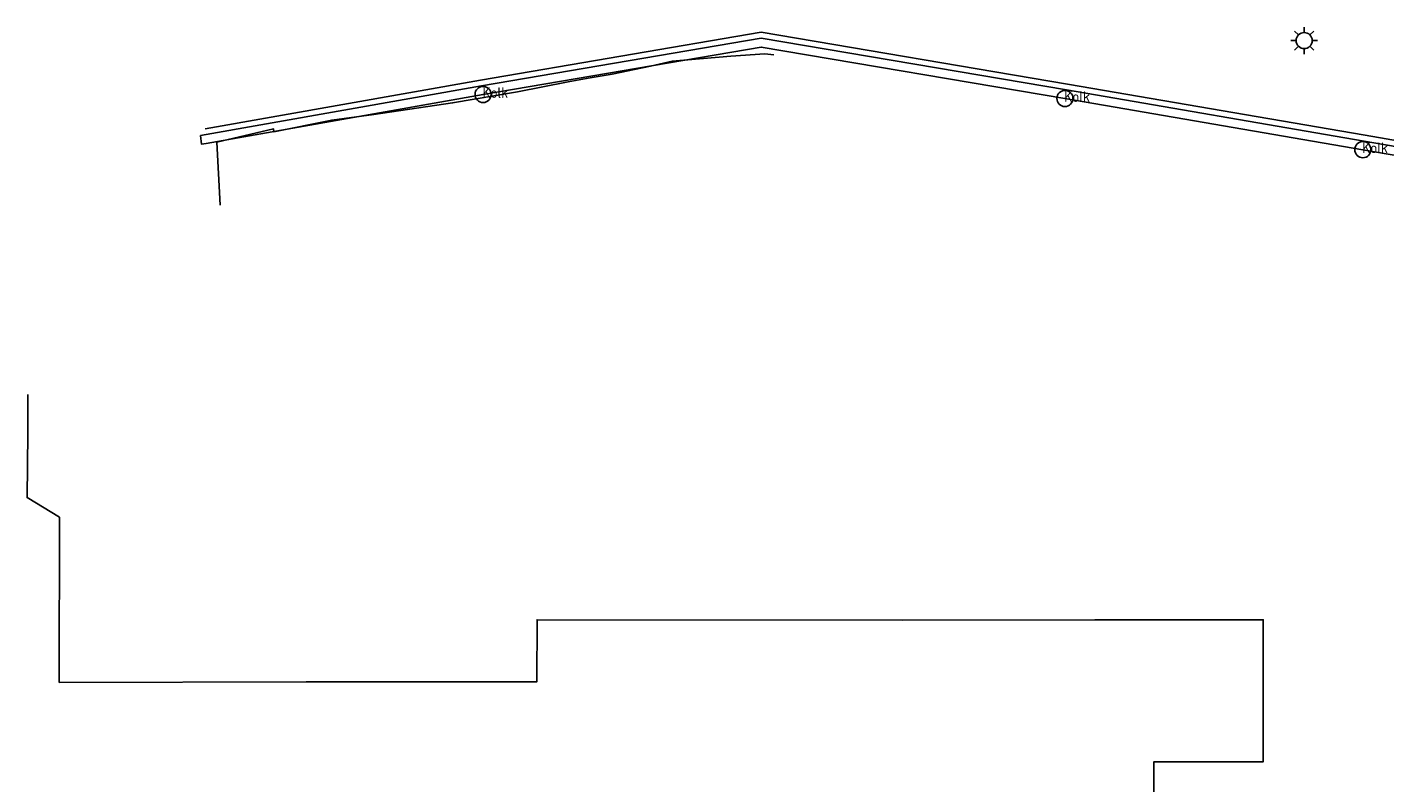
# Model space of a CAD drawing. Extents: x 140548 to 141006, y 455758 to 456543.
# Tile 2 of 20: x 140559 to 140660, y 455867 to 455923. Entities that reach past the tile are written whole.
import ezdxf

# ---------------------------------------------------------------- set-up
doc = ezdxf.new("R2010")
doc.units = 0
doc.header["$LTSCALE"] = 4
doc.layers.get('0').update_dxf_attribs({"linetype": 'CONTINUOUS'})
for name, color, linetype in [('G_BTD', 3, 'CONTINUOUS'), ('G_OTD', 32, 'CONTINUOUS'), ('G_WGD', 7, 'CONTINUOUS'), ('LSHD', 3, 'CONTINUOUS')]:
    doc.layers.add(name, color=color, linetype=linetype)
doc.layers.add('PPAL', color=7, linetype='CONTINUOUS', true_color=0xbd2877)
doc.layers.add('PPUT', color=7, linetype='CONTINUOUS', true_color=0xbd2877)
doc.styles.add('ISO', font='ISO')

# ---------------------------------------------------------------- blocks, each defined once
blk = doc.blocks.new('kolk')
at = {"color": 0}
blk.add_circle((0, 0), 0.6, dxfattribs=at)
at = {"color": 0, "linetype": 'Continuous', "style": 'ISO'}
blk.add_attdef('KOLK', (-0.04, -0.26), '', height=0.8, dxfattribs=at)
blk = doc.blocks.new('lichtmast')
at = {"color": 0}
for p, q in [((-0.6, 0), (-1, 0)), ((-0.71, 0.71), (-0.42, 0.42)), ((0, 0.6), (0, 1)), ((0.42, 0.42), (0.71, 0.71)), ((0.6, 0), (1, 0)), ((-0.42, -0.42), (-0.71, -0.71)), ((0, -0.6), (0, -1)), ((0.42, -0.42), (0.71, -0.71))]:
    blk.add_line(p, q, dxfattribs=at)
blk.add_circle((0, 0), 0.6, dxfattribs=at)

msp = doc.modelspace()

# ---------------------------------------------------------------- linework, layer by layer
at = {"layer": 'G_BTD', "linetype": 'Continuous', "transparency": 33554687}
msp.add_lwpolyline([(140734.971, 455806.758), (140643.292, 455806.721), (140640.586, 455806.72), (140638.44, 455806.751), (140638.485, 455820.392), (140642.98, 455820.403), (140642.975, 455865.496), (140642.978, 455868.421), (140643.108, 455868.421), (140651.121, 455868.424), (140651.122, 455870.704), (140651.126, 455878.991), (140638.582, 455878.982), (140624.268, 455878.962), (140597.041, 455878.993), (140597.015, 455874.37), (140579.849, 455874.373), (140561.443, 455874.33), (140561.46, 455886.626), (140559.056, 455888.091), (140559.097, 455892.89), (140559.099, 455895.766)], dxfattribs=at)
at = {"layer": 'G_OTD', "linetype": 'Continuous', "transparency": 33554687}
for points in [[(140571.964, 455915.055), (140592.901, 455918.751), (140613.731, 455922.301), (140636.457, 455918.455), (140658.649, 455914.641), (140676.716, 455911.545)], [(140676.693, 455910.893), (140658.54, 455914.004), (140636.348, 455917.818), (140613.731, 455921.646), (140593.011, 455918.115), (140572.39, 455914.475), (140572.037, 455914.424), (140571.964, 455915.055)]]:
    msp.add_lwpolyline(points, dxfattribs=at)
at = {"layer": 'G_WGD', "linetype": 'Continuous', "transparency": 33554687}
msp.add_lwpolyline([(140572.31, 455915.567), (140592.825, 455919.188), (140613.731, 455922.751), (140636.532, 455918.893), (140658.724, 455915.079), (140662.84, 455914.373), (140676.867, 455912.028), (140676.716, 455911.545)], dxfattribs=at)
at = {"layer": 'LSHD', "linetype": 'Continuous', "lineweight": -3, "transparency": 33554687}
msp.add_lwpolyline([(140573.426, 455909.882), (140573.192, 455914.553), (140577.406, 455915.554), (140577.437, 455915.339), (140581.746, 455916.211), (140584.885, 455916.617), (140590.746, 455917.492), (140595.571, 455918.303), (140599.339, 455919.054), (140600.995, 455919.35), (140602.635, 455919.632), (140605.493, 455920.225), (140607.103, 455920.586), (140611.477, 455920.961), (140614.008, 455921.147), (140614.679, 455921.07)], dxfattribs=at)

# ---------------------------------------------------------------- block references
at = {"layer": 'PPAL', "transparency": 33554687}
msp.add_blockref('lichtmast', (140654.17, 455922.129), dxfattribs=at)
at = {"layer": 'PPUT', "transparency": 33554687}
for p in [(140593.012, 455918.116), (140636.349, 455917.818), (140658.541, 455914.004)]:
    msp.add_blockref('kolk', p, dxfattribs=at).add_auto_attribs({'KOLK': 'Kolk'})

doc.saveas('drawing.dxf')
